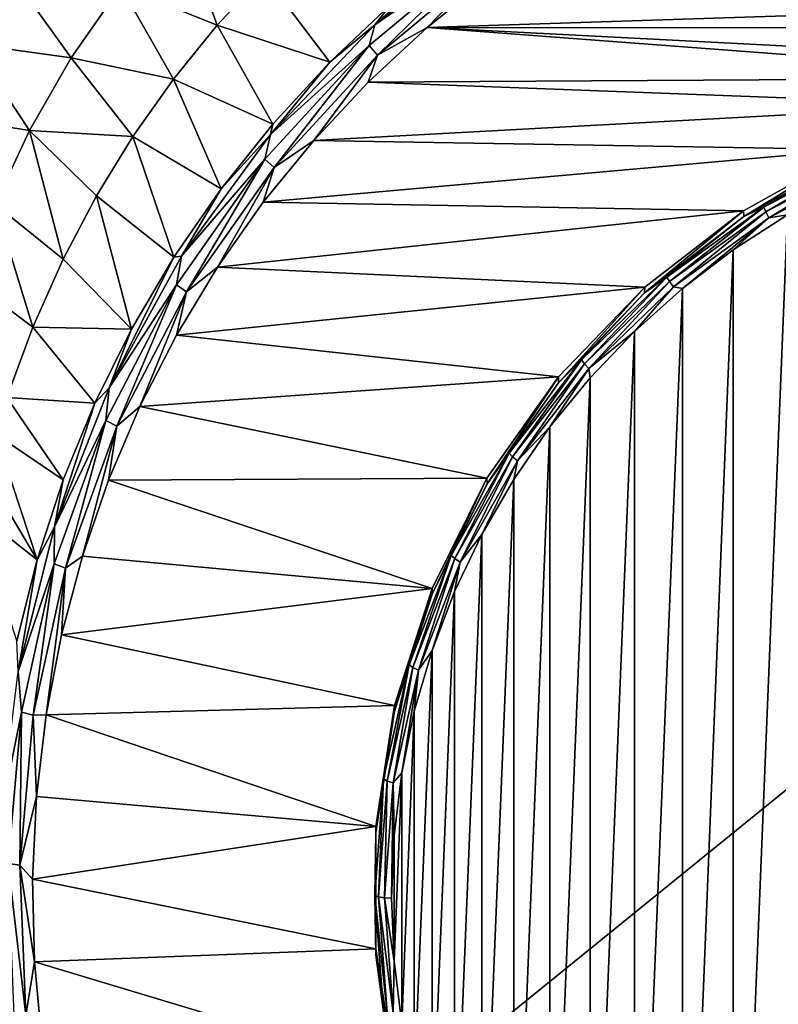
# Model space of a CAD drawing. Header units: metres. Extents: x -134 to 34, y -216 to -20.
# Tile 6 of 72: x -113 to -105, y -197 to -186. Entities that reach past the tile are written whole.
import ezdxf

# ---------------------------------------------------------------- set-up
doc = ezdxf.new("R2010")
doc.units = ezdxf.units.M
doc.layers.add('solid_ORA_A175_SW0003', color=7, linetype='CONTINUOUS')

msp = doc.modelspace()

# ---------------------------------------------------------------- linework, layer by layer
at = {"layer": 'solid_ORA_A175_SW0003'}
for points in [[(-118.5, -205.517151, 13.180001), (-81.5, -205.517151, 13.180001), (-81.5, -175.5159, 13.180001)], [(-118.5, -175.5159, 13.180001), (-118.5, -205.517151, 13.180001), (-81.5, -175.5159, 13.180001)], [(-112.197578, -185.530792, -1.168196), (-111.559586, -184.775452, -1.418509), (-111.131279, -185.959396, -2.553033)], [(-111.559586, -184.775452, -1.418509), (-110.613235, -185.401123, -2.726921), (-111.131279, -185.959396, -2.553033)], [(-109.382645, -185.955963, -4.200086), (-108.482742, -185.13121, -4.364085), (-108.074272, -184.89296, -4.484917)], [(-109.382645, -185.955963, -4.200086), (-108.074272, -184.89296, -4.484917), (-108.124901, -185.084061, -4.53188)], [(-109.444908, -186.184158, -4.237107), (-108.124901, -185.084061, -4.53188), (-109.353378, -186.289566, -4.271191)], [(-109.382645, -185.955963, -4.200086), (-108.124901, -185.084061, -4.53188), (-109.444908, -186.184158, -4.237107)], [(-109.382645, -185.955963, -4.200086), (-109.204231, -185.725021, -4.203693), (-108.482742, -185.13121, -4.364085)], [(-108.124901, -185.084061, -4.53188), (-108.046341, -185.200256, -4.563069), (-109.353378, -186.289566, -4.271191)], [(-109.353378, -186.289566, -4.271191), (-108.046341, -185.200256, -4.563069), (-108.803772, -185.985733, -4.373936)], [(-108.046341, -185.200256, -4.563069), (-108.110023, -185.425888, -4.523945), (-108.803772, -185.985733, -4.373936)], [(-113.848053, -186.1698, 0.568451), (-113.416519, -185.391312, 0.333455), (-112.747925, -186.319305, -0.922083)], [(-113.416519, -185.391312, 0.333455), (-112.197578, -185.530792, -1.168196), (-112.747925, -186.319305, -0.922083)], [(-111.131279, -185.959396, -2.553033), (-110.613235, -185.401123, -2.726921), (-109.882576, -186.366302, -4.028611)], [(-110.613235, -185.401123, -2.726921), (-109.204231, -185.725021, -4.203693), (-109.882576, -186.366302, -4.028611)], [(-91.88562, -185.429138, -4.523074), (-108.803772, -185.985733, -4.373936), (-108.110023, -185.425888, -4.523945)], [(-91.88562, -185.429138, -4.523074), (-91.192039, -185.989334, -4.372971), (-108.803772, -185.985733, -4.373936)], [(-112.747925, -186.319305, -0.922083), (-112.197578, -185.530792, -1.168196), (-111.6166, -186.55658, -2.372071)], [(-112.197578, -185.530792, -1.168196), (-111.131279, -185.959396, -2.553033), (-111.6166, -186.55658, -2.372071)], [(-109.382645, -185.955963, -4.200086), (-109.882576, -186.366302, -4.028611), (-109.204231, -185.725021, -4.203693)], [(-111.6166, -186.55658, -2.372071), (-111.131279, -185.959396, -2.553033), (-110.514481, -187.053375, -3.839977)], [(-111.131279, -185.959396, -2.553033), (-109.882576, -186.366302, -4.028611), (-110.514481, -187.053375, -3.839977)], [(-110.540085, -187.170959, -3.874529), (-109.882576, -186.366302, -4.028611), (-109.382645, -185.955963, -4.200086)], [(-110.540085, -187.170959, -3.874529), (-109.382645, -185.955963, -4.200086), (-109.444908, -186.184158, -4.237107)], [(-101.40612, -186.539902, -4.225448), (-109.457626, -186.591141, -4.211718), (-108.803772, -185.985733, -4.373936)], [(-109.353378, -186.289566, -4.271191), (-108.803772, -185.985733, -4.373936), (-109.457626, -186.591141, -4.211718)], [(-100, -186.437454, -4.252898), (-108.803772, -185.985733, -4.373936), (-91.192039, -185.989334, -4.372971)], [(-100, -186.437454, -4.252898), (-101.40612, -186.539902, -4.225448), (-108.803772, -185.985733, -4.373936)], [(-114.206795, -186.968018, 0.78932), (-113.848053, -186.1698, 0.568451), (-113.212387, -187.126999, -0.684938)], [(-113.848053, -186.1698, 0.568451), (-112.747925, -186.319305, -0.922083), (-113.212387, -187.126999, -0.684938)], [(-110.604347, -187.441406, -3.900229), (-109.444908, -186.184158, -4.237107), (-110.501427, -187.534454, -3.937622)], [(-110.540085, -187.170959, -3.874529), (-109.444908, -186.184158, -4.237107), (-110.604347, -187.441406, -3.900229)], [(-109.444908, -186.184158, -4.237107), (-109.353378, -186.289566, -4.271191), (-110.501427, -187.534454, -3.937622)], [(-113.212387, -187.126999, -0.684938), (-112.747925, -186.319305, -0.922083), (-112.066437, -187.19191, -2.184886)], [(-112.747925, -186.319305, -0.922083), (-111.6166, -186.55658, -2.372071), (-112.066437, -187.19191, -2.184886)], [(-110.501427, -187.534454, -3.937622), (-109.353378, -186.289566, -4.271191), (-110.061691, -187.234497, -4.03933)], [(-109.353378, -186.289566, -4.271191), (-109.457626, -186.591141, -4.211718), (-110.061691, -187.234497, -4.03933)], [(-110.540085, -187.170959, -3.874529), (-110.514481, -187.053375, -3.839977), (-109.882576, -186.366302, -4.028611)], [(-112.066437, -187.19191, -2.184886), (-111.6166, -186.55658, -2.372071), (-111.087097, -187.770493, -3.64176)], [(-111.6166, -186.55658, -2.372071), (-110.514481, -187.053375, -3.839977), (-111.087097, -187.770493, -3.64176)], [(-101.40612, -186.539902, -4.225448), (-102.76931, -186.840866, -4.144803), (-109.457626, -186.591141, -4.211718)], [(-102.76931, -186.840866, -4.144803), (-110.061691, -187.234497, -4.03933), (-109.457626, -186.591141, -4.211718)], [(-102.76931, -186.840866, -4.144803), (-104.078506, -187.336624, -4.011965), (-110.061691, -187.234497, -4.03933)], [(-114.206795, -186.968018, 0.78932), (-113.212387, -187.126999, -0.684938), (-113.596436, -187.941528, -0.460739)], [(-110.540085, -187.170959, -3.874529), (-111.087097, -187.770493, -3.64176), (-110.514481, -187.053375, -3.839977)], [(-113.596436, -187.941528, -0.460739), (-113.212387, -187.126999, -0.684938), (-112.839226, -188.55159, -1.802165)], [(-113.212387, -187.126999, -0.684938), (-112.066437, -187.19191, -2.184886), (-112.470337, -187.850616, -1.996434)], [(-113.212387, -187.126999, -0.684938), (-112.470337, -187.850616, -1.996434), (-112.839226, -188.55159, -1.802165)], [(-112.470337, -187.850616, -1.996434), (-112.066437, -187.19191, -2.184886), (-111.610497, -188.529785, -3.430929)], [(-112.066437, -187.19191, -2.184886), (-111.087097, -187.770493, -3.64176), (-111.610497, -188.529785, -3.430929)], [(-111.527466, -188.518356, -3.513493), (-111.087097, -187.770493, -3.64176), (-110.540085, -187.170959, -3.874529)], [(-111.527466, -188.518356, -3.513493), (-110.540085, -187.170959, -3.874529), (-110.604347, -187.441406, -3.900229)], [(-104.078506, -187.336624, -4.011965), (-110.620262, -187.919479, -3.85579), (-110.061691, -187.234497, -4.03933)], [(-110.501427, -187.534454, -3.937622), (-110.061691, -187.234497, -4.03933), (-110.620262, -187.919479, -3.85579)], [(-104.078506, -187.336624, -4.011965), (-105.296051, -188.01622, -3.829869), (-110.620262, -187.919479, -3.85579)], [(-105.295204, -188.079849, -4.071637), (-105.296051, -188.01622, -3.829869), (-104.078506, -187.336624, -4.011965)], [(-104.078499, -187.401321, -4.253448), (-105.295204, -188.079849, -4.071637), (-104.078506, -187.336624, -4.011965)], [(-111.582863, -188.834335, -3.526997), (-110.604347, -187.441406, -3.900229), (-111.470322, -188.913681, -3.568061)], [(-111.527466, -188.518356, -3.513493), (-110.604347, -187.441406, -3.900229), (-111.582863, -188.834335, -3.526997)], [(-110.604347, -187.441406, -3.900229), (-110.501427, -187.534454, -3.937622), (-111.470322, -188.913681, -3.568061)], [(-105.073822, -187.975616, -4.178652), (-105.295204, -188.079849, -4.071637), (-104.078499, -187.401321, -4.253448)], [(-105.073822, -187.975616, -4.178652), (-104.078499, -187.401321, -4.253448), (-103.898605, -187.355774, -4.344742)], [(-105.073822, -187.975616, -4.178652), (-103.898605, -187.355774, -4.344742), (-105.050385, -188.027679, -4.231972)], [(-103.898605, -187.355774, -4.344742), (-103.880592, -187.410675, -4.397294), (-105.050385, -188.027679, -4.231972)], [(-105.050385, -188.027679, -4.231972), (-103.880592, -187.410675, -4.397294), (-105.015274, -188.091675, -4.259763)], [(-103.880592, -187.410675, -4.397294), (-103.853615, -187.478973, -4.423936), (-105.015274, -188.091675, -4.259763)], [(-111.470322, -188.913681, -3.568061), (-110.501427, -187.534454, -3.937622), (-111.128479, -188.640274, -3.662653)], [(-110.501427, -187.534454, -3.937622), (-110.620262, -187.919479, -3.85579), (-111.128479, -188.640274, -3.662653)], [(-105.015274, -188.091675, -4.259763), (-103.853615, -187.478973, -4.423936), (-104.808388, -188.05806, -4.284534)], [(-111.527466, -188.518356, -3.513493), (-111.610497, -188.529785, -3.430929), (-111.087097, -187.770493, -3.64176)], [(-112.839226, -188.55159, -1.802165), (-112.470337, -187.850616, -1.996434), (-112.080551, -189.327774, -3.20868)], [(-112.470337, -187.850616, -1.996434), (-111.610497, -188.529785, -3.430929), (-112.080551, -189.327774, -3.20868)], [(-113.908066, -188.752914, -0.25238), (-113.596436, -187.941528, -0.460739), (-113.174126, -189.304993, -1.600771)], [(-113.596436, -187.941528, -0.460739), (-112.839226, -188.55159, -1.802165), (-113.174126, -189.304993, -1.600771)], [(-105.296051, -188.01622, -3.829869), (-111.128479, -188.640274, -3.662653), (-110.620262, -187.919479, -3.85579)], [(-106.14576, -188.750717, -3.970965), (-105.295204, -188.079849, -4.071637), (-105.073822, -187.975616, -4.178652)], [(-106.14576, -188.750717, -3.970965), (-105.073822, -187.975616, -4.178652), (-106.117363, -188.799194, -4.025245)], [(-105.073822, -187.975616, -4.178652), (-105.050385, -188.027679, -4.231972), (-106.117363, -188.799194, -4.025245)], [(-105.296051, -188.01622, -3.829869), (-106.392357, -188.860703, -3.603589), (-111.128479, -188.640274, -3.662653)], [(-106.393616, -188.925964, -3.844923), (-106.392357, -188.860703, -3.603589), (-105.296051, -188.01622, -3.829869)], [(-105.295204, -188.079849, -4.071637), (-106.393616, -188.925964, -3.844923), (-105.296051, -188.01622, -3.829869)], [(-106.14576, -188.750717, -3.970965), (-106.393616, -188.925964, -3.844923), (-105.295204, -188.079849, -4.071637)], [(-106.117363, -188.799194, -4.025245), (-105.050385, -188.027679, -4.231972), (-106.074837, -188.857834, -4.054473)], [(-105.050385, -188.027679, -4.231972), (-105.015274, -188.091675, -4.259763), (-106.074837, -188.857834, -4.054473)], [(-106.074837, -188.857834, -4.054473), (-105.015274, -188.091675, -4.259763), (-105.975555, -188.876953, -4.065109)], [(-105.015274, -188.091675, -4.259763), (-105.410858, -188.446823, -4.180363), (-105.975555, -188.876953, -4.065109)], [(-105.410835, -202.820435, -0.328965), (-105.410858, -188.446823, -4.180363), (-104.808388, -188.05806, -4.284534)], [(-105.015274, -188.091675, -4.259763), (-104.808388, -188.05806, -4.284534), (-105.410858, -188.446823, -4.180363)], [(-104.808372, -203.209198, -0.224795), (-105.410835, -202.820435, -0.328965), (-104.808388, -188.05806, -4.284534)], [(-112.329117, -189.97551, -3.12305), (-111.610497, -188.529785, -3.430929), (-111.527466, -188.518356, -3.513493)], [(-112.329117, -189.97551, -3.12305), (-111.527466, -188.518356, -3.513493), (-111.582863, -188.834335, -3.526997)], [(-112.329117, -189.97551, -3.12305), (-112.080551, -189.327774, -3.20868), (-111.610497, -188.529785, -3.430929)], [(-105.97554, -202.390305, -0.444219), (-105.975555, -188.876953, -4.065109), (-105.410858, -188.446823, -4.180363)], [(-105.410835, -202.820435, -0.328965), (-105.97554, -202.390305, -0.444219), (-105.410858, -188.446823, -4.180363)], [(-113.174126, -189.304993, -1.600771), (-112.839226, -188.55159, -1.802165), (-112.080551, -189.327774, -3.20868)], [(-106.392357, -188.860703, -3.603589), (-111.583649, -189.394073, -3.460675), (-111.128479, -188.640274, -3.662653)], [(-111.470322, -188.913681, -3.568061), (-111.128479, -188.640274, -3.662653), (-111.583649, -189.394073, -3.460675)], [(-113.908066, -188.752914, -0.25238), (-113.174126, -189.304993, -1.600771), (-113.461327, -190.084991, -1.400659)], [(-107.092583, -189.665283, -3.725909), (-106.393616, -188.925964, -3.844923), (-106.14576, -188.750717, -3.970965)], [(-107.092583, -189.665283, -3.725909), (-106.14576, -188.750717, -3.970965), (-107.059814, -189.709534, -3.78132)], [(-106.14576, -188.750717, -3.970965), (-106.117363, -188.799194, -4.025245), (-107.059814, -189.709534, -3.78132)], [(-112.364555, -190.33815, -3.12405), (-111.582863, -188.834335, -3.526997), (-112.2444, -190.402863, -3.169037)], [(-112.329117, -189.97551, -3.12305), (-111.582863, -188.834335, -3.526997), (-112.364555, -190.33815, -3.12405)], [(-111.582863, -188.834335, -3.526997), (-111.470322, -188.913681, -3.568061), (-112.2444, -190.402863, -3.169037)], [(-106.392357, -188.860703, -3.603589), (-107.349213, -189.856049, -3.336887), (-111.583649, -189.394073, -3.460675)], [(-107.349213, -189.920761, -3.578369), (-107.349213, -189.856049, -3.336887), (-106.392357, -188.860703, -3.603589)], [(-106.393616, -188.925964, -3.844923), (-107.349213, -189.920761, -3.578369), (-106.392357, -188.860703, -3.603589)], [(-107.059814, -189.709534, -3.78132), (-106.117363, -188.799194, -4.025245), (-107.010742, -189.761841, -3.812245)], [(-106.117363, -188.799194, -4.025245), (-106.074837, -188.857834, -4.054473), (-107.010742, -189.761841, -3.812245)], [(-107.010742, -189.761841, -3.812245), (-106.074837, -188.857834, -4.054473), (-106.506699, -189.351913, -3.937844)], [(-106.074837, -188.857834, -4.054473), (-105.975555, -188.876953, -4.065109), (-106.506699, -189.351913, -3.937844)], [(-112.2444, -190.402863, -3.169037), (-111.470322, -188.913681, -3.568061), (-111.987305, -190.182495, -3.249419)], [(-111.470322, -188.913681, -3.568061), (-111.583649, -189.394073, -3.460675), (-111.987305, -190.182495, -3.249419)], [(-107.092583, -189.665283, -3.725909), (-107.349213, -189.920761, -3.578369), (-106.393616, -188.925964, -3.844923)], [(-106.506683, -201.915344, -0.571483), (-106.506699, -189.351913, -3.937844), (-105.975555, -188.876953, -4.065109)], [(-105.97554, -202.390305, -0.444219), (-106.506683, -201.915344, -0.571483), (-105.975555, -188.876953, -4.065109)], [(-113.461327, -190.084991, -1.400659), (-113.174126, -189.304993, -1.600771), (-112.486977, -190.145325, -2.980395)], [(-113.174126, -189.304993, -1.600771), (-112.080551, -189.327774, -3.20868), (-112.486977, -190.145325, -2.980395)], [(-112.329117, -189.97551, -3.12305), (-112.486977, -190.145325, -2.980395), (-112.080551, -189.327774, -3.20868)], [(-107.349213, -189.856049, -3.336887), (-111.987305, -190.182495, -3.249419), (-111.583649, -189.394073, -3.460675)], [(-107.010742, -189.761841, -3.812245), (-106.506699, -189.351913, -3.937844), (-106.998093, -189.865173, -3.800318)], [(-106.998077, -201.4021, -0.709009), (-106.998093, -189.865173, -3.800318), (-106.506699, -189.351913, -3.937844)], [(-106.506683, -201.915344, -0.571483), (-106.998077, -201.4021, -0.709009), (-106.506699, -189.351913, -3.937844)], [(-107.895027, -190.700699, -3.448472), (-107.349213, -189.920761, -3.578369), (-107.092583, -189.665283, -3.725909)], [(-107.895027, -190.700699, -3.448472), (-107.092583, -189.665283, -3.725909), (-107.858551, -190.740158, -3.505165)], [(-107.092583, -189.665283, -3.725909), (-107.059814, -189.709534, -3.78132), (-107.858551, -190.740158, -3.505165)], [(-107.858551, -190.740158, -3.505165), (-107.059814, -189.709534, -3.78132), (-107.803917, -190.785309, -3.538009)], [(-107.059814, -189.709534, -3.78132), (-107.010742, -189.761841, -3.812245), (-107.803917, -190.785309, -3.538009)], [(-107.803917, -190.785309, -3.538009), (-107.010742, -189.761841, -3.812245), (-107.443008, -190.41069, -3.654149)], [(-107.010742, -189.761841, -3.812245), (-106.998093, -189.865173, -3.800318), (-107.443008, -190.41069, -3.654149)], [(-107.349213, -189.856049, -3.336887), (-108.140915, -190.978622, -3.036097), (-111.987305, -190.182495, -3.249419)], [(-108.14064, -191.042007, -3.277929), (-108.140915, -190.978622, -3.036097), (-107.349213, -189.856049, -3.336887)], [(-107.349213, -189.920761, -3.578369), (-108.14064, -191.042007, -3.277929), (-107.349213, -189.856049, -3.336887)], [(-107.895027, -190.700699, -3.448472), (-108.14064, -191.042007, -3.277929), (-107.349213, -189.920761, -3.578369)], [(-107.442993, -200.856583, -0.855177), (-107.443008, -190.41069, -3.654149), (-106.998093, -189.865173, -3.800318)], [(-106.998077, -201.4021, -0.709009), (-107.442993, -200.856583, -0.855177), (-106.998093, -189.865173, -3.800318)], [(-112.934418, -191.517883, -2.709775), (-112.486977, -190.145325, -2.980395), (-112.329117, -189.97551, -3.12305)], [(-112.934418, -191.517883, -2.709775), (-112.329117, -189.97551, -3.12305), (-112.364555, -190.33815, -3.12405)], [(-113.588737, -190.489914, -1.30025), (-113.461327, -190.084991, -1.400659), (-112.837212, -190.998062, -2.74288)], [(-113.461327, -190.084991, -1.400659), (-112.486977, -190.145325, -2.980395), (-112.837212, -190.998062, -2.74288)], [(-112.934418, -191.517883, -2.709775), (-112.837212, -190.998062, -2.74288), (-112.486977, -190.145325, -2.980395)], [(-108.140915, -190.978622, -3.036097), (-112.334129, -190.99852, -3.030766), (-111.987305, -190.182495, -3.249419)], [(-112.2444, -190.402863, -3.169037), (-111.987305, -190.182495, -3.249419), (-112.334129, -190.99852, -3.030766)], [(-112.938652, -191.926331, -2.698498), (-112.364555, -190.33815, -3.12405), (-112.812965, -191.975739, -2.747584)], [(-112.934418, -191.517883, -2.709775), (-112.364555, -190.33815, -3.12405), (-112.938652, -191.926331, -2.698498)], [(-112.364555, -190.33815, -3.12405), (-112.2444, -190.402863, -3.169037), (-112.812965, -191.975739, -2.747584)], [(-113.705986, -190.908386, -1.199015), (-113.588737, -190.489914, -1.30025), (-113.128159, -191.883926, -2.49673)], [(-113.588737, -190.489914, -1.30025), (-112.837212, -190.998062, -2.74288), (-113.128159, -191.883926, -2.49673)], [(-112.812965, -191.975739, -2.747584), (-112.2444, -190.402863, -3.169037), (-112.623596, -191.842987, -2.804488)], [(-112.2444, -190.402863, -3.169037), (-112.334129, -190.99852, -3.030766), (-112.623596, -191.842987, -2.804488)], [(-107.844986, -200.27475, -1.011081), (-107.845001, -190.992523, -3.498245), (-107.443008, -190.41069, -3.654149)], [(-107.803917, -190.785309, -3.538009), (-107.443008, -190.41069, -3.654149), (-107.845001, -190.992523, -3.498245)], [(-107.442993, -200.856583, -0.855177), (-107.844986, -200.27475, -1.011081), (-107.443008, -190.41069, -3.654149)], [(-108.536751, -191.835876, -3.144301), (-108.14064, -191.042007, -3.277929), (-107.895027, -190.700699, -3.448472)], [(-108.536751, -191.835876, -3.144301), (-107.895027, -190.700699, -3.448472), (-108.497307, -191.870087, -3.2024)], [(-107.895027, -190.700699, -3.448472), (-107.858551, -190.740158, -3.505165), (-108.497307, -191.870087, -3.2024)], [(-108.497307, -191.870087, -3.2024), (-107.858551, -190.740158, -3.505165), (-108.438232, -191.907379, -3.237349)], [(-107.858551, -190.740158, -3.505165), (-107.803917, -190.785309, -3.538009), (-108.438232, -191.907379, -3.237349)], [(-108.438232, -191.907379, -3.237349), (-107.803917, -190.785309, -3.538009), (-108.198448, -191.601639, -3.335034)], [(-107.803917, -190.785309, -3.538009), (-107.845001, -190.992523, -3.498245), (-108.198448, -191.601639, -3.335034)], [(-113.813118, -191.342972, -1.096617), (-113.705986, -190.908386, -1.199015), (-113.128159, -191.883926, -2.49673)], [(-112.934418, -191.517883, -2.709775), (-113.128159, -191.883926, -2.49673), (-112.837212, -190.998062, -2.74288)], [(-108.749321, -192.198944, -2.709113), (-112.623596, -191.842987, -2.804488), (-112.334129, -190.99852, -3.030766)], [(-108.140915, -190.978622, -3.036097), (-108.749321, -192.198944, -2.709113), (-112.334129, -190.99852, -3.030766)], [(-108.750214, -192.264679, -2.950317), (-108.749321, -192.198944, -2.709113), (-108.140915, -190.978622, -3.036097)], [(-108.14064, -191.042007, -3.277929), (-108.750214, -192.264679, -2.950317), (-108.140915, -190.978622, -3.036097)], [(-108.536751, -191.835876, -3.144301), (-108.750214, -192.264679, -2.950317), (-108.14064, -191.042007, -3.277929)], [(-108.198441, -199.665634, -1.174291), (-108.198448, -191.601639, -3.335034), (-107.845001, -190.992523, -3.498245)], [(-107.844986, -200.27475, -1.011081), (-108.198441, -199.665634, -1.174291), (-107.845001, -190.992523, -3.498245)], [(-113.813118, -191.342972, -1.096617), (-113.128159, -191.883926, -2.49673), (-113.35218, -192.780197, -2.24932)], [(-113.336838, -193.120041, -2.280475), (-113.128159, -191.883926, -2.49673), (-112.934418, -191.517883, -2.709775)], [(-113.336838, -193.120041, -2.280475), (-112.934418, -191.517883, -2.709775), (-112.938652, -191.926331, -2.698498)], [(-108.49926, -199.034592, -1.34338), (-108.499268, -192.232681, -3.165946), (-108.198448, -191.601639, -3.335034)], [(-108.438232, -191.907379, -3.237349), (-108.198448, -191.601639, -3.335034), (-108.499268, -192.232681, -3.165946)], [(-108.198441, -199.665634, -1.174291), (-108.49926, -199.034592, -1.34338), (-108.198448, -191.601639, -3.335034)], [(-113.336838, -193.120041, -2.280475), (-113.35218, -192.780197, -2.24932), (-113.128159, -191.883926, -2.49673)], [(-113.336838, -193.120041, -2.280475), (-112.938652, -191.926331, -2.698498), (-113.299637, -193.571442, -2.257693)], [(-113.299637, -193.571442, -2.257693), (-112.938652, -191.926331, -2.698498), (-113.170563, -193.605453, -2.310906)], [(-112.938652, -191.926331, -2.698498), (-112.812965, -191.975739, -2.747584), (-113.170563, -193.605453, -2.310906)], [(-108.749321, -192.198944, -2.709113), (-112.855522, -192.713806, -2.571153), (-112.623596, -191.842987, -2.804488)], [(-112.812965, -191.975739, -2.747584), (-112.623596, -191.842987, -2.804488), (-112.855522, -192.713806, -2.571153)], [(-109.004684, -193.047714, -2.81959), (-108.750214, -192.264679, -2.950317), (-108.536751, -191.835876, -3.144301)], [(-109.004684, -193.047714, -2.81959), (-108.536751, -191.835876, -3.144301), (-108.963081, -193.076324, -2.879189)], [(-108.536751, -191.835876, -3.144301), (-108.497307, -191.870087, -3.2024), (-108.963081, -193.076324, -2.879189)], [(-108.963081, -193.076324, -2.879189), (-108.497307, -191.870087, -3.2024), (-108.900772, -193.10524, -2.916385)], [(-108.497307, -191.870087, -3.2024), (-108.438232, -191.907379, -3.237349), (-108.900772, -193.10524, -2.916385)], [(-108.900772, -193.10524, -2.916385), (-108.438232, -191.907379, -3.237349), (-108.749809, -192.889374, -2.989985)], [(-108.438232, -191.907379, -3.237349), (-108.499268, -192.232681, -3.165946), (-108.749809, -192.889374, -2.989985)], [(-113.170563, -193.605453, -2.310906), (-112.812965, -191.975739, -2.747584), (-113.025009, -193.599762, -2.333764)], [(-112.812965, -191.975739, -2.747584), (-112.855522, -192.713806, -2.571153), (-113.025009, -193.599762, -2.333764)], [(-108.749321, -192.198944, -2.709113), (-109.164322, -193.496735, -2.36137), (-112.855522, -192.713806, -2.571153)], [(-109.164322, -193.561432, -2.602851), (-109.164322, -193.496735, -2.36137), (-108.749321, -192.198944, -2.709113)], [(-108.750214, -192.264679, -2.950317), (-109.164322, -193.561432, -2.602851), (-108.749321, -192.198944, -2.709113)], [(-108.749802, -198.377899, -1.51934), (-108.749809, -192.889374, -2.989985), (-108.499268, -192.232681, -3.165946)], [(-108.49926, -199.034592, -1.34338), (-108.749802, -198.377899, -1.51934), (-108.499268, -192.232681, -3.165946)], [(-109.004684, -193.047714, -2.81959), (-109.164322, -193.561432, -2.602851), (-108.750214, -192.264679, -2.950317)], [(-109.164322, -193.496735, -2.36137), (-113.025009, -193.599762, -2.333764), (-112.855522, -192.713806, -2.571153)], [(-108.946129, -197.706757, -1.69917), (-108.946129, -193.560516, -2.810155), (-108.749809, -192.889374, -2.989985)], [(-108.900772, -193.10524, -2.916385), (-108.749809, -192.889374, -2.989985), (-108.946129, -193.560516, -2.810155)], [(-108.749802, -198.377899, -1.51934), (-108.946129, -197.706757, -1.69917), (-108.749809, -192.889374, -2.989985)], [(-113.536133, -194.756836, -1.841898), (-113.336838, -193.120041, -2.280475), (-113.299637, -193.571442, -2.257693)], [(-109.289314, -194.311539, -2.480948), (-109.164322, -193.561432, -2.602851), (-109.004684, -193.047714, -2.81959)], [(-109.289314, -194.311539, -2.480948), (-109.004684, -193.047714, -2.81959), (-109.246391, -194.33432, -2.542111)], [(-109.004684, -193.047714, -2.81959), (-108.963081, -193.076324, -2.879189), (-109.246391, -194.33432, -2.542111)], [(-109.246391, -194.33432, -2.542111), (-108.963081, -193.076324, -2.879189), (-109.182114, -194.354477, -2.58165)], [(-108.963081, -193.076324, -2.879189), (-108.900772, -193.10524, -2.916385), (-109.182114, -194.354477, -2.58165)], [(-109.182114, -194.354477, -2.58165), (-108.900772, -193.10524, -2.916385), (-109.086205, -194.242615, -2.627387)], [(-108.900772, -193.10524, -2.916385), (-108.946129, -193.560516, -2.810155), (-109.086205, -194.242615, -2.627387)], [(-109.164322, -193.496735, -2.36137), (-109.373375, -194.839935, -2.001462), (-113.025009, -193.599762, -2.333764)], [(-109.373718, -194.903336, -2.243291), (-109.373375, -194.839935, -2.001462), (-109.164322, -193.496735, -2.36137)], [(-109.164322, -193.561432, -2.602851), (-109.373718, -194.903336, -2.243291), (-109.164322, -193.496735, -2.36137)], [(-109.289314, -194.311539, -2.480948), (-109.373718, -194.903336, -2.243291), (-109.164322, -193.561432, -2.602851)], [(-109.086197, -197.024658, -1.881938), (-109.086205, -194.242615, -2.627387), (-108.946129, -193.560516, -2.810155)], [(-108.946129, -197.706757, -1.69917), (-109.086197, -197.024658, -1.881938), (-108.946129, -193.560516, -2.810155)], [(-113.536133, -194.756836, -1.841898), (-113.299637, -193.571442, -2.257693), (-113.447426, -195.246841, -1.808769)], [(-113.447426, -195.246841, -1.808769), (-113.299637, -193.571442, -2.257693), (-113.316986, -195.26535, -1.866135)], [(-113.299637, -193.571442, -2.257693), (-113.170563, -193.605453, -2.310906), (-113.316986, -195.26535, -1.866135)], [(-113.316986, -195.26535, -1.866135), (-113.170563, -193.605453, -2.310906), (-113.132431, -194.505524, -2.091063)], [(-113.170563, -193.605453, -2.310906), (-113.025009, -193.599762, -2.333764), (-113.132431, -194.505524, -2.091063)], [(-109.373375, -194.839935, -2.001462), (-113.132431, -194.505524, -2.091063), (-113.025009, -193.599762, -2.333764)], [(-109.384834, -195.601639, -2.135269), (-109.373718, -194.903336, -2.243291), (-109.289314, -194.311539, -2.480948)], [(-109.384834, -195.601639, -2.135269), (-109.289314, -194.311539, -2.480948), (-109.341476, -195.618454, -2.19803)], [(-109.289314, -194.311539, -2.480948), (-109.246391, -194.33432, -2.542111), (-109.341476, -195.618454, -2.19803)], [(-109.182114, -194.354477, -2.58165), (-109.086205, -194.242615, -2.627387), (-109.171303, -194.93782, -2.441106)], [(-109.171303, -196.329453, -2.068219), (-109.171303, -194.93782, -2.441106), (-109.086205, -194.242615, -2.627387)], [(-109.086197, -197.024658, -1.881938), (-109.171303, -196.329453, -2.068219), (-109.086205, -194.242615, -2.627387)], [(-109.341476, -195.618454, -2.19803), (-109.246391, -194.33432, -2.542111), (-109.276535, -195.629684, -2.23996)], [(-109.246391, -194.33432, -2.542111), (-109.182114, -194.354477, -2.58165), (-109.276535, -195.629684, -2.23996)], [(-109.276535, -195.629684, -2.23996), (-109.182114, -194.354477, -2.58165), (-109.199997, -195.633636, -2.254662)], [(-109.182114, -194.354477, -2.58165), (-109.171303, -194.93782, -2.441106), (-109.199997, -195.633636, -2.254662)], [(-113.316986, -195.26535, -1.866135), (-113.132431, -194.505524, -2.091063), (-113.177223, -195.422745, -1.845296)], [(-109.373375, -194.839935, -2.001462), (-113.177223, -195.422745, -1.845296), (-113.132431, -194.505524, -2.091063)], [(-109.373375, -194.839935, -2.001462), (-109.373375, -196.194382, -1.638537), (-113.177223, -195.422745, -1.845296)], [(-109.373718, -196.260391, -1.87967), (-109.373375, -196.194382, -1.638537), (-109.373375, -194.839935, -2.001462)], [(-109.373718, -194.903336, -2.243291), (-109.373718, -196.260391, -1.87967), (-109.373375, -194.839935, -2.001462)], [(-109.384834, -195.601639, -2.135269), (-109.373718, -196.260391, -1.87967), (-109.373718, -194.903336, -2.243291)], [(-109.171303, -196.329453, -2.068219), (-109.199997, -195.633636, -2.254662), (-109.171303, -194.93782, -2.441106)], [(-113.447426, -195.246841, -1.808769), (-113.316986, -195.26535, -1.866135), (-113.251167, -196.930344, -1.420004)], [(-113.381004, -196.927231, -1.35851), (-113.447426, -195.246841, -1.808769), (-113.251167, -196.930344, -1.420004)], [(-113.316986, -195.26535, -1.866135), (-113.177223, -195.422745, -1.845296), (-113.15667, -196.336731, -1.600396)], [(-113.251167, -196.930344, -1.420004), (-113.316986, -195.26535, -1.866135), (-113.15667, -196.336731, -1.600396)], [(-109.373375, -196.194382, -1.638537), (-113.15667, -196.336731, -1.600396), (-113.177223, -195.422745, -1.845296)], [(-109.289314, -196.891724, -1.78959), (-109.373718, -196.260391, -1.87967), (-109.384834, -195.601639, -2.135269)], [(-109.384834, -195.601639, -2.135269), (-109.341476, -195.618454, -2.19803), (-109.246391, -196.902588, -1.853947)], [(-109.289314, -196.891724, -1.78959), (-109.384834, -195.601639, -2.135269), (-109.246391, -196.902588, -1.853947)], [(-109.341476, -195.618454, -2.19803), (-109.276535, -195.629684, -2.23996), (-109.182114, -196.904892, -1.89827)], [(-109.246391, -196.902588, -1.853947), (-109.341476, -195.618454, -2.19803), (-109.182114, -196.904892, -1.89827)], [(-109.276535, -195.629684, -2.23996), (-109.199997, -195.633636, -2.254662), (-109.171303, -196.329453, -2.068219)], [(-109.182114, -196.904892, -1.89827), (-109.276535, -195.629684, -2.23996), (-109.171303, -196.329453, -2.068219)], [(-109.373375, -196.194382, -1.638537), (-109.164322, -197.537582, -1.278628), (-113.15667, -196.336731, -1.600396)], [(-109.373718, -196.260391, -1.87967), (-109.164322, -197.60228, -1.52011), (-109.373375, -196.194382, -1.638537)], [(-109.289314, -196.891724, -1.78959), (-109.164322, -197.60228, -1.52011), (-109.373718, -196.260391, -1.87967)], [(-109.164322, -197.60228, -1.52011), (-109.164322, -197.537582, -1.278628), (-109.373375, -196.194382, -1.638537)], [(-113.251167, -196.930344, -1.420004), (-113.15667, -196.336731, -1.600396), (-113.070038, -197.255585, -1.354188)], [(-109.164322, -197.537582, -1.278628), (-113.070038, -197.255585, -1.354188), (-113.15667, -196.336731, -1.600396)], [(-109.182114, -196.904892, -1.89827), (-109.171303, -196.329453, -2.068219), (-109.086197, -197.024658, -1.881938)]]:
    msp.add_3dface(points, dxfattribs=at)

doc.saveas('drawing.dxf')
